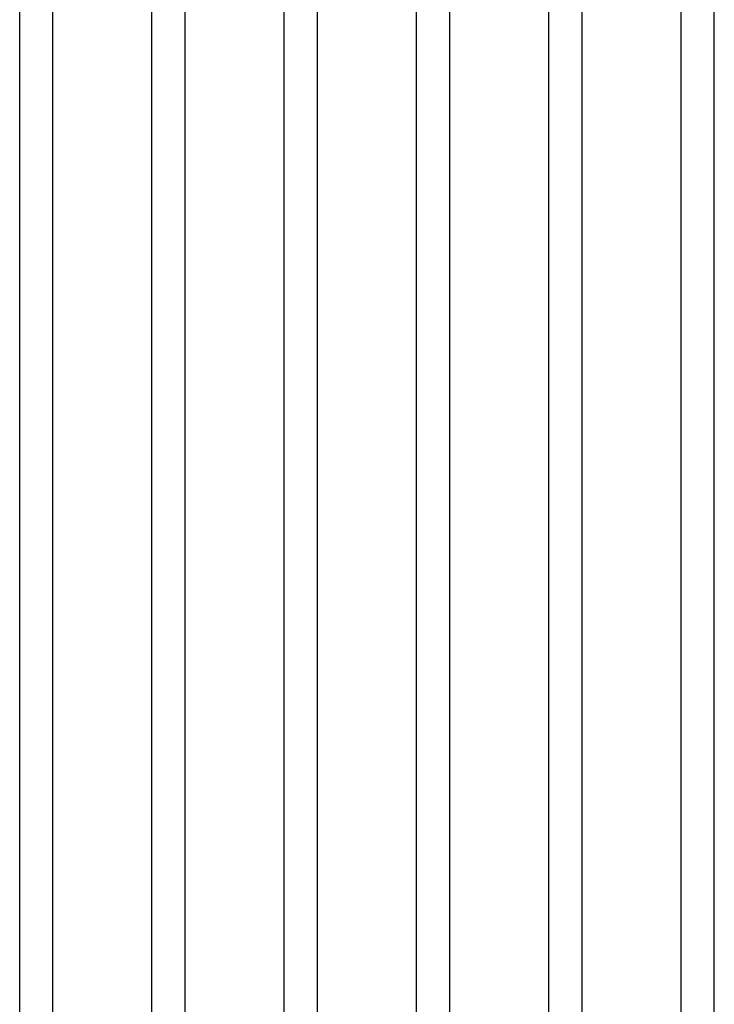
# Model space of a CAD drawing. Header units: millimetres. Extents: x 0 to 594, y 0 to 420.
# Tile 20 of 56: x 192 to 209, y 88 to 112. Entities that reach past the tile are written whole.
import ezdxf

# ---------------------------------------------------------------- set-up
doc = ezdxf.new("R2010")
doc.units = ezdxf.units.MM
doc.header["$LTSCALE"] = 32.67
doc.layers.add('00_COMPONENTS', color=7, linetype='CONTINUOUS')

msp = doc.modelspace()

# ---------------------------------------------------------------- linework, layer by layer
at = {"layer": '00_COMPONENTS', "color": 7}
for p, q in [((192.0388, 82.9476), (192.0388, 134.2516)), ((192.8388, 82.9476), (192.8388, 133.4516)), ((195.2388, 82.9476), (195.2388, 131.7716)), ((196.0388, 82.9476), (196.0388, 131.7716)), ((198.4388, 82.9476), (198.4388, 131.7716)), ((199.2388, 82.9476), (199.2388, 131.7716)), ((201.6388, 82.9476), (201.6388, 131.7716)), ((202.4388, 82.9476), (202.4388, 131.7716)), ((204.8388, 82.9476), (204.8388, 131.7716)), ((205.6388, 82.9476), (205.6388, 131.7716)), ((208.0388, 82.9476), (208.0388, 131.7716)), ((208.8388, 82.9476), (208.8388, 131.7716))]:
    msp.add_line(p, q, dxfattribs=at)

doc.saveas('drawing.dxf')
